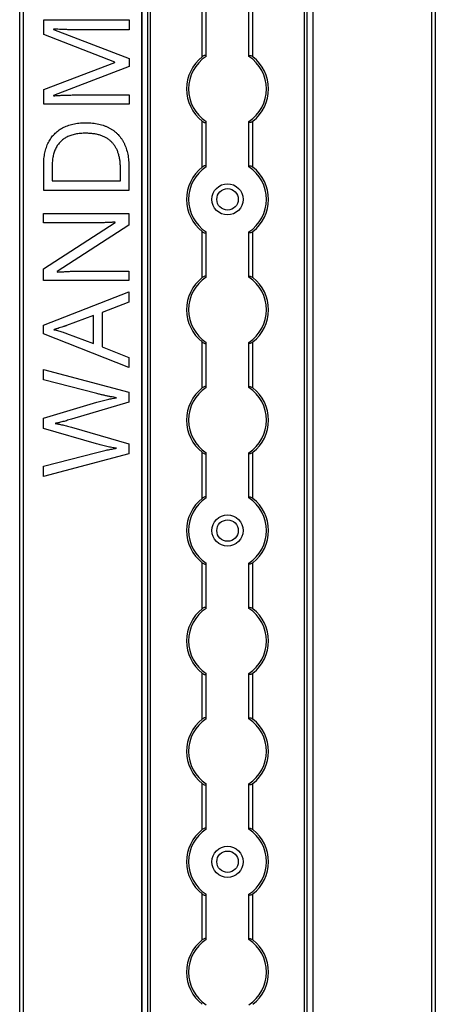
# Model space of a CAD drawing. Header units: millimetres. Extents: x -138 to 5612, y -1401 to 2631.
# Tile 39 of 120: x 1854 to 1960, y 744 to 996. Entities that reach past the tile are written whole.
import ezdxf

# ---------------------------------------------------------------- set-up
doc = ezdxf.new("R2010")
doc.units = ezdxf.units.MM

msp = doc.modelspace()

# ---------------------------------------------------------------- linework, layer by layer
at = {"color": 7, "linetype": 'Continuous', "lineweight": 25}
for p, q in [((1853.86, 567.5), (1853.86, 1757.2)), ((1854.76, 1757.2), (1854.76, 567.5)), ((1959.56, 567.5), (1959.56, 1757.2)), ((1960.46, 1757.2), (1960.46, 567.5)), ((1885.16, 1756.55), (1885.16, 568.05)), ((1885.19, 568.05), (1885.19, 1756.55)), ((1886.72, 568.05), (1886.72, 1756.55)), ((1887.43, 568.05), (1887.43, 1756.55)), ((1926.88, 568.05), (1926.88, 1756.55)), ((1927.59, 568.05), (1927.59, 1756.55)), ((1929.13, 568.05), (1929.13, 1756.55)), ((1929.16, 568.05), (1929.16, 1756.55)), ((1900.66, 986.65), (1900.66, 998.45)), ((1901.66, 986.85), (1901.66, 998.25)), ((1912.66, 986.85), (1912.66, 998.25)), ((1913.66, 986.65), (1913.66, 998.45)), ((1860.03, 996.09), (1881.9, 996.09)), ((1860.03, 992.35), (1860.03, 996.09)), ((1881.9, 996.09), (1881.9, 993.58)), ((1878.22, 985.31), (1860.03, 992.35)), ((1862.57, 993.77), (1862.57, 993.65)), ((1862.57, 993.65), (1881.9, 986.21)), ((1881.9, 993.58), (1867.9, 993.58)), ((1860.03, 978.27), (1878.22, 985.2)), ((1878.22, 985.2), (1878.22, 985.31)), ((1881.9, 986.21), (1881.9, 984.13)), ((1881.9, 984.13), (1862.54, 976.77)), ((1860.03, 974.5), (1860.03, 978.27)), ((1868.07, 976.86), (1881.9, 976.86)), ((1881.9, 976.86), (1881.9, 974.5)), ((1881.9, 974.5), (1860.03, 974.5)), ((1862.54, 976.77), (1862.54, 976.65)), ((1900.66, 958.35), (1900.66, 970.15)), ((1901.66, 958.55), (1901.66, 969.95)), ((1912.66, 958.55), (1912.66, 969.95)), ((1913.66, 958.35), (1913.66, 970.15)), ((1860.01, 952.34), (1860.01, 958.95)), ((1862.18, 958.56), (1862.18, 954.89)), ((1879.69, 954.89), (1879.69, 957.99)), ((1881.88, 958.29), (1881.88, 952.34)), ((1862.18, 954.89), (1879.69, 954.89)), ((1881.88, 952.34), (1860.01, 952.34)), ((1860, 946.46), (1881.87, 946.46)), ((1860, 944.06), (1860, 946.46)), ((1860, 932.26), (1878.31, 944.15)), ((1872.67, 944.06), (1860, 944.06)), ((1878.31, 944.15), (1878.31, 944.26)), ((1881.87, 946.46), (1881.87, 943.52)), ((1881.87, 943.52), (1863.5, 931.58)), ((1900.66, 930.05), (1900.66, 941.85)), ((1901.66, 930.25), (1901.66, 941.65)), ((1912.66, 930.25), (1912.66, 941.65)), ((1913.66, 930.05), (1913.66, 941.85)), ((1860, 929.34), (1860, 932.26)), ((1863.5, 931.58), (1863.5, 931.46)), ((1869.3, 931.7), (1881.87, 931.7)), ((1881.87, 931.7), (1881.87, 929.34)), ((1881.87, 929.34), (1860, 929.34)), ((1859.98, 917.89), (1881.85, 926.39)), ((1881.85, 926.39), (1881.85, 923.76)), ((1881.85, 923.76), (1875.04, 921.06)), ((1872.77, 920.3), (1865.85, 917.74)), ((1872.77, 913.14), (1872.77, 920.3)), ((1875.04, 921.06), (1875.04, 912.29)), ((1859.98, 915.6), (1859.98, 917.89)), ((1881.85, 907.03), (1859.98, 915.6)), ((1865.85, 915.74), (1872.77, 913.14)), ((1875.04, 912.29), (1881.85, 909.6)), ((1900.66, 901.75), (1900.66, 913.55)), ((1901.66, 901.95), (1901.66, 913.35)), ((1912.66, 901.95), (1912.66, 913.35)), ((1913.66, 901.75), (1913.66, 913.55)), ((1881.85, 909.6), (1881.85, 907.03)), ((1859.96, 906.5), (1881.83, 900.64)), ((1859.96, 903.83), (1859.96, 906.5)), ((1873.67, 900.31), (1859.96, 903.83)), ((1881.83, 900.64), (1881.83, 898.08)), ((1859.96, 893.99), (1873.64, 898.1)), ((1881.83, 898.08), (1867.11, 893.74)), ((1859.96, 891.37), (1859.96, 893.99)), ((1873.53, 887.43), (1859.96, 891.37)), ((1867.13, 891.67), (1881.83, 887.45)), ((1881.83, 887.45), (1881.83, 884.89)), ((1859.96, 881.73), (1873.68, 885.25)), ((1881.83, 884.89), (1859.96, 879.07)), ((1900.66, 873.45), (1900.66, 885.25)), ((1901.66, 873.65), (1901.66, 885.05)), ((1912.66, 873.65), (1912.66, 885.05)), ((1913.66, 873.45), (1913.66, 885.25)), ((1859.96, 879.07), (1859.96, 881.73)), ((1900.66, 845.15), (1900.66, 856.95)), ((1901.66, 845.35), (1901.66, 856.75)), ((1912.66, 845.35), (1912.66, 856.75)), ((1913.66, 845.15), (1913.66, 856.95)), ((1900.66, 816.85), (1900.66, 828.65)), ((1901.66, 817.05), (1901.66, 828.45)), ((1912.66, 817.05), (1912.66, 828.45)), ((1913.66, 816.85), (1913.66, 828.65)), ((1900.66, 788.55), (1900.66, 800.35)), ((1901.66, 788.75), (1901.66, 800.15)), ((1912.66, 788.75), (1912.66, 800.15)), ((1913.66, 788.55), (1913.66, 800.35)), ((1900.66, 760.25), (1900.66, 772.05)), ((1901.66, 760.45), (1901.66, 771.85)), ((1912.66, 760.45), (1912.66, 771.85)), ((1913.66, 760.25), (1913.66, 772.05))]:
    msp.add_line(p, q, dxfattribs=at)
for centre, radius in [((1907.16, 950.1), 4), ((1907.16, 950.1), 2.75), ((1907.16, 865.2), 4), ((1907.16, 865.2), 2.75), ((1907.16, 780.3), 4), ((1907.16, 780.3), 2.75)]:
    msp.add_circle(centre, radius, dxfattribs=at)
for centre, radius, start, end in [((1907.16, 978.4), 10.5, 128.2466, 231.7534), ((1907.16, 978.4), 10, 123.367, 236.633), ((1907.16, 978.4), 10, 303.367, 56.633), ((1907.16, 978.4), 10.5, 308.2466, 51.7534), ((1907.16, 950.1), 10.5, 128.2466, 231.7534), ((1907.16, 950.1), 10, 123.367, 236.633), ((1907.16, 950.1), 10, 303.367, 56.633), ((1907.16, 950.1), 10.5, 308.2466, 51.7534), ((1907.16, 921.8), 10.5, 128.2466, 231.7534), ((1907.16, 921.8), 10, 123.367, 236.633), ((1907.16, 921.8), 10, 303.367, 56.633), ((1907.16, 921.8), 10.5, 308.2466, 51.7534), ((1907.16, 893.5), 10.5, 128.2466, 231.7534), ((1907.16, 893.5), 10, 123.367, 236.633), ((1907.16, 893.5), 10, 303.367, 56.633), ((1907.16, 893.5), 10.5, 308.2466, 51.7534), ((1907.16, 865.2), 10.5, 128.2466, 231.7534), ((1907.16, 865.2), 10, 123.367, 236.633), ((1907.16, 865.2), 10, 303.367, 56.633), ((1907.16, 865.2), 10.5, 308.2466, 51.7534), ((1907.16, 836.9), 10.5, 128.2466, 231.7534), ((1907.16, 836.9), 10, 123.367, 236.633), ((1907.16, 836.9), 10, 303.367, 56.633), ((1907.16, 836.9), 10.5, 308.2466, 51.7534), ((1907.16, 808.6), 10.5, 128.2466, 231.7534), ((1907.16, 808.6), 10, 123.367, 236.633), ((1907.16, 808.6), 10, 303.367, 56.633), ((1907.16, 808.6), 10.5, 308.2466, 51.7534), ((1907.16, 780.3), 10.5, 128.2466, 231.7534), ((1907.16, 780.3), 10, 123.367, 236.633), ((1907.16, 780.3), 10, 303.367, 56.633), ((1907.16, 780.3), 10.5, 308.2466, 51.7534), ((1907.16, 752), 10.5, 128.2466, 231.7534), ((1907.16, 752), 10, 123.367, 236.633), ((1907.16, 752), 10, 303.367, 56.633), ((1907.16, 752), 10.5, 308.2466, 51.7534)]:
    msp.add_arc(centre, radius, start, end, dxfattribs=at)
for points, knots in [([(1867.9, 993.58), (1867.57, 993.58), (1866.92, 993.59), (1865.95, 993.6), (1865.01, 993.64), (1864.12, 993.68), (1863.31, 993.73), (1862.81, 993.76), (1862.57, 993.77)], [0, 0, 0, 0, 0.18235, 0.366387, 0.545523, 0.71471, 0.868184, 1, 1, 1, 1]), ([(1901.66, 986.85), (1901.66, 986.89), (1901.65, 986.91), (1901.62, 986.96), (1901.6, 986.98), (1901.53, 987.02), (1901.44, 987.03), (1901.24, 986.99), (1901.12, 986.94), (1900.89, 986.81), (1900.77, 986.73), (1900.66, 986.65)], [0, 0, 0, 0, 0.125, 0.125, 0.25, 0.25, 0.5, 0.5, 0.75, 0.75, 1, 1, 1, 1]), ([(1912.66, 986.85), (1912.66, 986.89), (1912.66, 986.91), (1912.69, 986.96), (1912.71, 986.98), (1912.79, 987.02), (1912.87, 987.03), (1913.07, 986.99), (1913.19, 986.94), (1913.43, 986.81), (1913.54, 986.73), (1913.66, 986.65)], [0, 0, 0, 0, 0.125, 0.125, 0.25, 0.25, 0.5, 0.5, 0.75, 0.75, 1, 1, 1, 1]), ([(1862.54, 976.65), (1862.77, 976.67), (1863.26, 976.72), (1864.07, 976.76), (1864.98, 976.8), (1865.98, 976.83), (1867.01, 976.86), (1867.72, 976.86), (1868.07, 976.86)], [0, 0, 0, 0, 0.123014, 0.270684, 0.437474, 0.617814, 0.807723, 1, 1, 1, 1]), ([(1860.01, 958.95), (1860.02, 959.22), (1860.02, 959.76), (1860.08, 960.55), (1860.18, 961.31), (1860.31, 962.05), (1860.48, 962.75), (1860.69, 963.43), (1860.94, 964.08), (1861.22, 964.7), (1861.54, 965.28), (1861.91, 965.84), (1862.3, 966.36), (1862.74, 966.84), (1863.2, 967.29), (1863.71, 967.71), (1864.26, 968.08), (1864.84, 968.43), (1865.45, 968.74), (1866.1, 969), (1866.79, 969.23), (1867.51, 969.41), (1868.27, 969.56), (1869.06, 969.66), (1869.89, 969.71), (1870.45, 969.72), (1870.74, 969.73)], [0, 0, 0, 0, 0.047452, 0.093219, 0.137685, 0.180943, 0.222615, 0.263414, 0.303514, 0.342755, 0.381436, 0.419417, 0.457114, 0.494702, 0.532062, 0.56979, 0.60813, 0.647007, 0.686572, 0.727287, 0.768888, 0.811989, 0.856396, 0.902422, 0.950235, 1, 1, 1, 1]), ([(1870.74, 969.73), (1871.04, 969.72), (1871.63, 969.72), (1872.5, 969.65), (1873.33, 969.55), (1874.12, 969.4), (1874.87, 969.21), (1875.59, 968.98), (1876.27, 968.7), (1876.91, 968.39), (1877.51, 968.03), (1878.07, 967.64), (1878.6, 967.21), (1879.09, 966.74), (1879.53, 966.23), (1879.94, 965.69), (1880.31, 965.1), (1880.64, 964.48), (1880.93, 963.82), (1881.19, 963.13), (1881.4, 962.41), (1881.58, 961.65), (1881.71, 960.86), (1881.81, 960.03), (1881.88, 959.17), (1881.88, 958.59), (1881.88, 958.29)], [0, 0, 0, 0, 0.049673, 0.097263, 0.142916, 0.187223, 0.229672, 0.270857, 0.310817, 0.349899, 0.388098, 0.425849, 0.463032, 0.499874, 0.536788, 0.574178, 0.611928, 0.65059, 0.690036, 0.730237, 0.77167, 0.814182, 0.858122, 0.903715, 0.951062, 1, 1, 1, 1]), ([(1900.66, 970.15), (1900.77, 970.07), (1900.88, 969.99), (1901.12, 969.86), (1901.24, 969.81), (1901.44, 969.77), (1901.52, 969.78), (1901.63, 969.83), (1901.66, 969.88), (1901.66, 969.95)], [0, 0, 0, 0, 0.25, 0.25, 0.5, 0.5, 0.75, 0.75, 1, 1, 1, 1]), ([(1913.66, 970.15), (1913.55, 970.07), (1913.43, 969.99), (1913.19, 969.86), (1913.07, 969.81), (1912.87, 969.77), (1912.79, 969.78), (1912.68, 969.83), (1912.66, 969.88), (1912.66, 969.95)], [0, 0, 0, 0, 0.25, 0.25, 0.5, 0.5, 0.75, 0.75, 1, 1, 1, 1]), ([(1870.83, 967.05), (1870.59, 967.05), (1870.12, 967.04), (1869.43, 966.99), (1868.77, 966.92), (1868.15, 966.81), (1867.55, 966.68), (1866.99, 966.51), (1866.46, 966.31), (1865.97, 966.08), (1865.5, 965.82), (1865.07, 965.53), (1864.67, 965.21), (1864.29, 964.87), (1863.95, 964.49), (1863.64, 964.09), (1863.36, 963.65), (1863.11, 963.19), (1862.89, 962.7), (1862.7, 962.19), (1862.54, 961.65), (1862.41, 961.08), (1862.31, 960.49), (1862.23, 959.87), (1862.19, 959.22), (1862.19, 958.78), (1862.18, 958.56)], [0, 0, 0, 0, 0.051754, 0.101389, 0.148973, 0.194659, 0.23828, 0.280317, 0.320954, 0.360397, 0.398433, 0.435995, 0.47281, 0.509208, 0.545843, 0.582262, 0.619207, 0.656936, 0.6954, 0.734617, 0.775247, 0.816857, 0.860285, 0.905014, 0.951759, 1, 1, 1, 1]), ([(1879.69, 957.99), (1879.69, 958.35), (1879.67, 959.06), (1879.58, 960.09), (1879.39, 961.05), (1879.16, 961.94), (1878.84, 962.76), (1878.46, 963.51), (1878.01, 964.18), (1877.48, 964.79), (1876.88, 965.33), (1876.22, 965.79), (1875.48, 966.18), (1874.68, 966.5), (1873.82, 966.75), (1872.88, 966.92), (1871.88, 967.03), (1871.18, 967.04), (1870.83, 967.05)], [0, 0, 0, 0, 0.075438, 0.146302, 0.213058, 0.276296, 0.336215, 0.393828, 0.449452, 0.504416, 0.559098, 0.614565, 0.671236, 0.730131, 0.792063, 0.85732, 0.926392, 1, 1, 1, 1]), ([(1901.66, 958.55), (1901.66, 958.59), (1901.65, 958.61), (1901.62, 958.66), (1901.6, 958.68), (1901.53, 958.72), (1901.44, 958.73), (1901.24, 958.69), (1901.12, 958.64), (1900.89, 958.51), (1900.77, 958.43), (1900.66, 958.35)], [0, 0, 0, 0, 0.125, 0.125, 0.25, 0.25, 0.5, 0.5, 0.75, 0.75, 1, 1, 1, 1]), ([(1912.66, 958.55), (1912.66, 958.59), (1912.66, 958.61), (1912.69, 958.66), (1912.71, 958.68), (1912.79, 958.72), (1912.87, 958.73), (1913.07, 958.69), (1913.19, 958.64), (1913.43, 958.51), (1913.54, 958.43), (1913.66, 958.35)], [0, 0, 0, 0, 0.125, 0.125, 0.25, 0.25, 0.5, 0.5, 0.75, 0.75, 1, 1, 1, 1]), ([(1878.31, 944.26), (1878.21, 944.25), (1878, 944.24), (1877.65, 944.22), (1877.25, 944.2), (1876.64, 944.17), (1875.79, 944.13), (1874.74, 944.09), (1873.69, 944.07), (1873, 944.06), (1872.67, 944.06)], [0, 0, 0, 0, 0.051201, 0.112607, 0.183437, 0.264513, 0.441587, 0.632769, 0.823093, 1, 1, 1, 1]), ([(1900.66, 941.85), (1900.77, 941.77), (1900.88, 941.69), (1901.12, 941.56), (1901.24, 941.51), (1901.44, 941.47), (1901.52, 941.48), (1901.63, 941.53), (1901.66, 941.58), (1901.66, 941.65)], [0, 0, 0, 0, 0.25, 0.25, 0.5, 0.5, 0.75, 0.75, 1, 1, 1, 1]), ([(1913.66, 941.85), (1913.55, 941.77), (1913.43, 941.69), (1913.19, 941.56), (1913.07, 941.51), (1912.87, 941.47), (1912.79, 941.48), (1912.68, 941.53), (1912.66, 941.58), (1912.66, 941.65)], [0, 0, 0, 0, 0.25, 0.25, 0.5, 0.5, 0.75, 0.75, 1, 1, 1, 1]), ([(1863.5, 931.46), (1863.76, 931.48), (1864.31, 931.51), (1865.19, 931.56), (1866.15, 931.63), (1867.17, 931.66), (1868.23, 931.7), (1868.94, 931.7), (1869.3, 931.7)], [0, 0, 0, 0, 0.1346773, 0.2869339, 0.453721, 0.6302745, 0.8136457, 1, 1, 1, 1]), ([(1901.66, 930.25), (1901.66, 930.29), (1901.65, 930.31), (1901.62, 930.36), (1901.6, 930.38), (1901.53, 930.42), (1901.44, 930.43), (1901.24, 930.39), (1901.12, 930.34), (1900.89, 930.21), (1900.77, 930.13), (1900.66, 930.05)], [0, 0, 0, 0, 0.125, 0.125, 0.25, 0.25, 0.5, 0.5, 0.75, 0.75, 1, 1, 1, 1]), ([(1912.66, 930.25), (1912.66, 930.29), (1912.66, 930.31), (1912.69, 930.36), (1912.71, 930.38), (1912.79, 930.42), (1912.87, 930.43), (1913.07, 930.39), (1913.19, 930.34), (1913.43, 930.21), (1913.54, 930.13), (1913.66, 930.05)], [0, 0, 0, 0, 0.125, 0.125, 0.25, 0.25, 0.5, 0.5, 0.75, 0.75, 1, 1, 1, 1]), ([(1865.85, 917.74), (1865.8, 917.72), (1865.68, 917.68), (1865.48, 917.62), (1865.24, 917.53), (1864.85, 917.41), (1864.33, 917.23), (1863.8, 917.06), (1863.38, 916.94), (1863.1, 916.84), (1862.85, 916.76), (1862.69, 916.71), (1862.62, 916.69)], [0, 0, 0, 0, 0.0483453, 0.1099234, 0.1859552, 0.2752086, 0.4689997, 0.6706527, 0.7677749, 0.8545452, 0.9326484, 1, 1, 1, 1]), ([(1862.62, 916.69), (1862.82, 916.64), (1863.24, 916.54), (1863.84, 916.37), (1864.42, 916.2), (1864.95, 916.03), (1865.42, 915.89), (1865.72, 915.79), (1865.85, 915.74)], [0, 0, 0, 0, 0.188916, 0.376296, 0.557333, 0.724487, 0.873715, 1, 1, 1, 1]), ([(1900.66, 913.55), (1900.77, 913.47), (1900.88, 913.39), (1901.12, 913.26), (1901.24, 913.21), (1901.44, 913.17), (1901.52, 913.18), (1901.63, 913.23), (1901.66, 913.28), (1901.66, 913.35)], [0, 0, 0, 0, 0.25, 0.25, 0.5, 0.5, 0.75, 0.75, 1, 1, 1, 1]), ([(1913.66, 913.55), (1913.55, 913.47), (1913.43, 913.39), (1913.19, 913.26), (1913.07, 913.21), (1912.87, 913.17), (1912.79, 913.18), (1912.68, 913.23), (1912.66, 913.28), (1912.66, 913.35)], [0, 0, 0, 0, 0.25, 0.25, 0.5, 0.5, 0.75, 0.75, 1, 1, 1, 1]), ([(1901.66, 901.95), (1901.66, 901.99), (1901.65, 902.01), (1901.62, 902.06), (1901.6, 902.08), (1901.53, 902.12), (1901.44, 902.13), (1901.24, 902.09), (1901.12, 902.04), (1900.89, 901.91), (1900.77, 901.83), (1900.66, 901.75)], [0, 0, 0, 0, 0.125, 0.125, 0.25, 0.25, 0.5, 0.5, 0.75, 0.75, 1, 1, 1, 1]), ([(1912.66, 901.95), (1912.66, 901.99), (1912.66, 902.01), (1912.69, 902.06), (1912.71, 902.08), (1912.79, 902.12), (1912.87, 902.13), (1913.07, 902.09), (1913.19, 902.04), (1913.43, 901.91), (1913.54, 901.83), (1913.66, 901.75)], [0, 0, 0, 0, 0.125, 0.125, 0.25, 0.25, 0.5, 0.5, 0.75, 0.75, 1, 1, 1, 1]), ([(1873.64, 898.1), (1873.87, 898.17), (1874.33, 898.3), (1875.02, 898.48), (1875.7, 898.66), (1876.36, 898.81), (1876.99, 898.94), (1877.6, 899.06), (1878.17, 899.17), (1878.54, 899.23), (1878.72, 899.26)], [0, 0, 0, 0, 0.138815, 0.276129, 0.41033, 0.540228, 0.665248, 0.783098, 0.894781, 1, 1, 1, 1]), ([(1878.72, 899.26), (1878.47, 899.3), (1877.96, 899.38), (1877.17, 899.52), (1876.34, 899.68), (1875.48, 899.87), (1874.58, 900.08), (1873.98, 900.23), (1873.67, 900.31)], [0, 0, 0, 0, 0.146925, 0.302177, 0.465132, 0.636532, 0.814938, 1, 1, 1, 1]), ([(1867.11, 893.74), (1866.9, 893.67), (1866.48, 893.55), (1865.85, 893.37), (1865.24, 893.2), (1864.65, 893.05), (1864.12, 892.91), (1863.65, 892.8), (1863.27, 892.73), (1863.05, 892.68), (1862.95, 892.66)], [0, 0, 0, 0, 0.152929, 0.306279, 0.456093, 0.598123, 0.728121, 0.8416, 0.933351, 1, 1, 1, 1]), ([(1862.95, 892.66), (1863.05, 892.64), (1863.27, 892.62), (1863.64, 892.54), (1864.1, 892.45), (1864.63, 892.33), (1865.21, 892.2), (1865.83, 892.03), (1866.48, 891.87), (1866.91, 891.74), (1867.13, 891.67)], [0, 0, 0, 0, 0.065837, 0.155317, 0.267108, 0.394133, 0.534406, 0.685214, 0.841551, 1, 1, 1, 1]), ([(1878.72, 886.29), (1878.52, 886.32), (1878.12, 886.38), (1877.5, 886.49), (1876.86, 886.61), (1876.2, 886.75), (1875.54, 886.9), (1874.87, 887.06), (1874.2, 887.24), (1873.75, 887.37), (1873.53, 887.43)], [0, 0, 0, 0, 0.113008, 0.232308, 0.354669, 0.480795, 0.608271, 0.737947, 0.868241, 1, 1, 1, 1]), ([(1873.68, 885.25), (1873.91, 885.3), (1874.36, 885.42), (1875.03, 885.58), (1875.68, 885.73), (1876.32, 885.87), (1876.94, 885.99), (1877.55, 886.1), (1878.14, 886.2), (1878.53, 886.26), (1878.72, 886.29)], [0, 0, 0, 0, 0.136857, 0.270586, 0.401407, 0.527461, 0.650457, 0.770277, 0.886555, 1, 1, 1, 1]), ([(1900.66, 885.25), (1900.77, 885.17), (1900.88, 885.09), (1901.12, 884.96), (1901.24, 884.91), (1901.44, 884.87), (1901.52, 884.88), (1901.63, 884.93), (1901.66, 884.98), (1901.66, 885.05)], [0, 0, 0, 0, 0.25, 0.25, 0.5, 0.5, 0.75, 0.75, 1, 1, 1, 1]), ([(1913.66, 885.25), (1913.55, 885.17), (1913.43, 885.09), (1913.19, 884.96), (1913.07, 884.91), (1912.87, 884.87), (1912.79, 884.88), (1912.68, 884.93), (1912.66, 884.98), (1912.66, 885.05)], [0, 0, 0, 0, 0.25, 0.25, 0.5, 0.5, 0.75, 0.75, 1, 1, 1, 1]), ([(1901.66, 873.65), (1901.66, 873.69), (1901.65, 873.71), (1901.62, 873.76), (1901.6, 873.78), (1901.53, 873.82), (1901.44, 873.83), (1901.24, 873.79), (1901.12, 873.74), (1900.89, 873.61), (1900.77, 873.53), (1900.66, 873.45)], [0, 0, 0, 0, 0.125, 0.125, 0.25, 0.25, 0.5, 0.5, 0.75, 0.75, 1, 1, 1, 1]), ([(1912.66, 873.65), (1912.66, 873.69), (1912.66, 873.71), (1912.69, 873.76), (1912.71, 873.78), (1912.79, 873.82), (1912.87, 873.83), (1913.07, 873.79), (1913.19, 873.74), (1913.43, 873.61), (1913.54, 873.53), (1913.66, 873.45)], [0, 0, 0, 0, 0.125, 0.125, 0.25, 0.25, 0.5, 0.5, 0.75, 0.75, 1, 1, 1, 1]), ([(1900.66, 856.95), (1900.77, 856.87), (1900.88, 856.79), (1901.12, 856.66), (1901.24, 856.61), (1901.44, 856.57), (1901.52, 856.58), (1901.63, 856.63), (1901.66, 856.68), (1901.66, 856.75)], [0, 0, 0, 0, 0.25, 0.25, 0.5, 0.5, 0.75, 0.75, 1, 1, 1, 1]), ([(1913.66, 856.95), (1913.55, 856.87), (1913.43, 856.79), (1913.19, 856.66), (1913.07, 856.61), (1912.87, 856.57), (1912.79, 856.58), (1912.68, 856.63), (1912.66, 856.68), (1912.66, 856.75)], [0, 0, 0, 0, 0.25, 0.25, 0.5, 0.5, 0.75, 0.75, 1, 1, 1, 1]), ([(1901.66, 845.35), (1901.66, 845.39), (1901.65, 845.41), (1901.62, 845.46), (1901.6, 845.48), (1901.53, 845.52), (1901.44, 845.53), (1901.24, 845.49), (1901.12, 845.44), (1900.89, 845.31), (1900.77, 845.23), (1900.66, 845.15)], [0, 0, 0, 0, 0.125, 0.125, 0.25, 0.25, 0.5, 0.5, 0.75, 0.75, 1, 1, 1, 1]), ([(1912.66, 845.35), (1912.66, 845.39), (1912.66, 845.41), (1912.69, 845.46), (1912.71, 845.48), (1912.79, 845.52), (1912.87, 845.53), (1913.07, 845.49), (1913.19, 845.44), (1913.43, 845.31), (1913.54, 845.23), (1913.66, 845.15)], [0, 0, 0, 0, 0.125, 0.125, 0.25, 0.25, 0.5, 0.5, 0.75, 0.75, 1, 1, 1, 1]), ([(1900.66, 828.65), (1900.77, 828.57), (1900.88, 828.49), (1901.12, 828.36), (1901.24, 828.31), (1901.44, 828.27), (1901.52, 828.28), (1901.63, 828.33), (1901.66, 828.38), (1901.66, 828.45)], [0, 0, 0, 0, 0.25, 0.25, 0.5, 0.5, 0.75, 0.75, 1, 1, 1, 1]), ([(1913.66, 828.65), (1913.55, 828.57), (1913.43, 828.49), (1913.19, 828.36), (1913.07, 828.31), (1912.87, 828.27), (1912.79, 828.28), (1912.68, 828.33), (1912.66, 828.38), (1912.66, 828.45)], [0, 0, 0, 0, 0.25, 0.25, 0.5, 0.5, 0.75, 0.75, 1, 1, 1, 1]), ([(1901.66, 817.05), (1901.66, 817.09), (1901.65, 817.11), (1901.62, 817.16), (1901.6, 817.18), (1901.53, 817.22), (1901.44, 817.23), (1901.24, 817.19), (1901.12, 817.14), (1900.89, 817.01), (1900.77, 816.93), (1900.66, 816.85)], [0, 0, 0, 0, 0.125, 0.125, 0.25, 0.25, 0.5, 0.5, 0.75, 0.75, 1, 1, 1, 1]), ([(1912.66, 817.05), (1912.66, 817.09), (1912.66, 817.11), (1912.69, 817.16), (1912.71, 817.18), (1912.79, 817.22), (1912.87, 817.23), (1913.07, 817.19), (1913.19, 817.14), (1913.43, 817.01), (1913.54, 816.93), (1913.66, 816.85)], [0, 0, 0, 0, 0.125, 0.125, 0.25, 0.25, 0.5, 0.5, 0.75, 0.75, 1, 1, 1, 1]), ([(1900.66, 800.35), (1900.77, 800.27), (1900.88, 800.19), (1901.12, 800.06), (1901.24, 800.01), (1901.44, 799.97), (1901.52, 799.98), (1901.63, 800.03), (1901.66, 800.08), (1901.66, 800.15)], [0, 0, 0, 0, 0.25, 0.25, 0.5, 0.5, 0.75, 0.75, 1, 1, 1, 1]), ([(1913.66, 800.35), (1913.55, 800.27), (1913.43, 800.19), (1913.19, 800.06), (1913.07, 800.01), (1912.87, 799.97), (1912.79, 799.98), (1912.68, 800.03), (1912.66, 800.08), (1912.66, 800.15)], [0, 0, 0, 0, 0.25, 0.25, 0.5, 0.5, 0.75, 0.75, 1, 1, 1, 1]), ([(1901.66, 788.75), (1901.66, 788.79), (1901.65, 788.81), (1901.62, 788.86), (1901.6, 788.88), (1901.53, 788.92), (1901.44, 788.93), (1901.24, 788.89), (1901.12, 788.84), (1900.89, 788.71), (1900.77, 788.63), (1900.66, 788.55)], [0, 0, 0, 0, 0.125, 0.125, 0.25, 0.25, 0.5, 0.5, 0.75, 0.75, 1, 1, 1, 1]), ([(1912.66, 788.75), (1912.66, 788.79), (1912.66, 788.81), (1912.69, 788.86), (1912.71, 788.88), (1912.79, 788.92), (1912.87, 788.93), (1913.07, 788.89), (1913.19, 788.84), (1913.43, 788.71), (1913.54, 788.63), (1913.66, 788.55)], [0, 0, 0, 0, 0.125, 0.125, 0.25, 0.25, 0.5, 0.5, 0.75, 0.75, 1, 1, 1, 1]), ([(1900.66, 772.05), (1900.77, 771.97), (1900.88, 771.89), (1901.12, 771.76), (1901.24, 771.71), (1901.44, 771.67), (1901.52, 771.68), (1901.63, 771.73), (1901.66, 771.78), (1901.66, 771.85)], [0, 0, 0, 0, 0.25, 0.25, 0.5, 0.5, 0.75, 0.75, 1, 1, 1, 1]), ([(1913.66, 772.05), (1913.55, 771.97), (1913.43, 771.89), (1913.19, 771.76), (1913.07, 771.71), (1912.87, 771.67), (1912.79, 771.68), (1912.68, 771.73), (1912.66, 771.78), (1912.66, 771.85)], [0, 0, 0, 0, 0.25, 0.25, 0.5, 0.5, 0.75, 0.75, 1, 1, 1, 1]), ([(1901.66, 760.45), (1901.66, 760.49), (1901.65, 760.51), (1901.62, 760.56), (1901.6, 760.58), (1901.53, 760.62), (1901.44, 760.63), (1901.24, 760.59), (1901.12, 760.54), (1900.89, 760.41), (1900.77, 760.33), (1900.66, 760.25)], [0, 0, 0, 0, 0.125, 0.125, 0.25, 0.25, 0.5, 0.5, 0.75, 0.75, 1, 1, 1, 1]), ([(1912.66, 760.45), (1912.66, 760.49), (1912.66, 760.51), (1912.69, 760.56), (1912.71, 760.58), (1912.79, 760.62), (1912.87, 760.63), (1913.07, 760.59), (1913.19, 760.54), (1913.43, 760.41), (1913.54, 760.33), (1913.66, 760.25)], [0, 0, 0, 0, 0.125, 0.125, 0.25, 0.25, 0.5, 0.5, 0.75, 0.75, 1, 1, 1, 1])]:
    msp.add_open_spline(points, degree=3, knots=knots, dxfattribs=at)
for points in [[(1901.66, 986.75), (1901.66, 986.79), (1901.66, 986.82), (1901.66, 986.85)], [(1912.66, 986.75), (1912.66, 986.79), (1912.66, 986.82), (1912.66, 986.85)], [(1901.66, 969.95), (1901.66, 969.98), (1901.66, 970.01), (1901.66, 970.05)], [(1912.66, 969.95), (1912.66, 969.98), (1912.66, 970.01), (1912.66, 970.05)], [(1901.66, 958.45), (1901.66, 958.49), (1901.66, 958.52), (1901.66, 958.55)], [(1912.66, 958.45), (1912.66, 958.49), (1912.66, 958.52), (1912.66, 958.55)], [(1901.66, 941.65), (1901.66, 941.68), (1901.66, 941.71), (1901.66, 941.75)], [(1912.66, 941.65), (1912.66, 941.68), (1912.66, 941.71), (1912.66, 941.75)], [(1901.66, 930.15), (1901.66, 930.19), (1901.66, 930.22), (1901.66, 930.25)], [(1912.66, 930.15), (1912.66, 930.19), (1912.66, 930.22), (1912.66, 930.25)], [(1901.66, 913.35), (1901.66, 913.38), (1901.66, 913.41), (1901.66, 913.45)], [(1912.66, 913.35), (1912.66, 913.38), (1912.66, 913.41), (1912.66, 913.45)], [(1901.66, 901.85), (1901.66, 901.89), (1901.66, 901.92), (1901.66, 901.95)], [(1912.66, 901.85), (1912.66, 901.89), (1912.66, 901.92), (1912.66, 901.95)], [(1901.66, 885.05), (1901.66, 885.08), (1901.66, 885.11), (1901.66, 885.15)], [(1912.66, 885.05), (1912.66, 885.08), (1912.66, 885.11), (1912.66, 885.15)], [(1901.66, 873.55), (1901.66, 873.59), (1901.66, 873.62), (1901.66, 873.65)], [(1912.66, 873.55), (1912.66, 873.59), (1912.66, 873.62), (1912.66, 873.65)], [(1901.66, 856.75), (1901.66, 856.78), (1901.66, 856.81), (1901.66, 856.85)], [(1912.66, 856.75), (1912.66, 856.78), (1912.66, 856.81), (1912.66, 856.85)], [(1901.66, 845.25), (1901.66, 845.29), (1901.66, 845.32), (1901.66, 845.35)], [(1912.66, 845.25), (1912.66, 845.29), (1912.66, 845.32), (1912.66, 845.35)], [(1901.66, 828.45), (1901.66, 828.48), (1901.66, 828.51), (1901.66, 828.55)], [(1912.66, 828.45), (1912.66, 828.48), (1912.66, 828.51), (1912.66, 828.55)], [(1901.66, 816.95), (1901.66, 816.99), (1901.66, 817.02), (1901.66, 817.05)], [(1912.66, 816.95), (1912.66, 816.99), (1912.66, 817.02), (1912.66, 817.05)], [(1901.66, 800.15), (1901.66, 800.18), (1901.66, 800.21), (1901.66, 800.25)], [(1912.66, 800.15), (1912.66, 800.18), (1912.66, 800.21), (1912.66, 800.25)], [(1901.66, 788.65), (1901.66, 788.69), (1901.66, 788.72), (1901.66, 788.75)], [(1912.66, 788.65), (1912.66, 788.69), (1912.66, 788.72), (1912.66, 788.75)], [(1901.66, 771.85), (1901.66, 771.88), (1901.66, 771.91), (1901.66, 771.95)], [(1912.66, 771.85), (1912.66, 771.88), (1912.66, 771.91), (1912.66, 771.95)], [(1901.66, 760.35), (1901.66, 760.39), (1901.66, 760.42), (1901.66, 760.45)], [(1912.66, 760.35), (1912.66, 760.39), (1912.66, 760.42), (1912.66, 760.45)]]:
    msp.add_open_spline(points, degree=3, dxfattribs=at)

doc.saveas('drawing.dxf')
